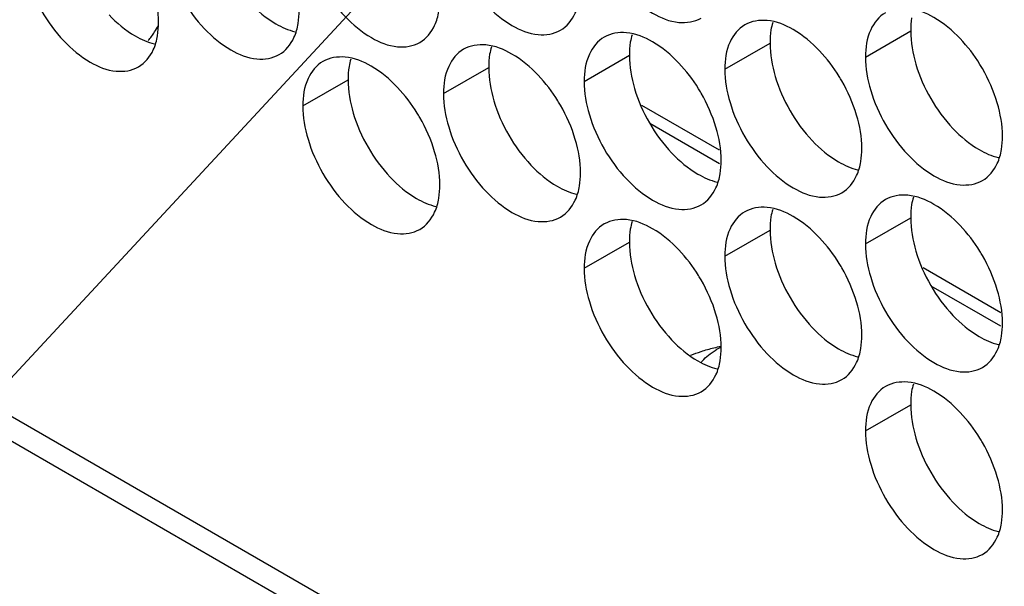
# Model space of a CAD drawing. Header units: inches. Extents: x 0 to 34, y 0 to 22.
# Tile 33 of 118: x 15.737 to 15.975, y 14.257 to 14.395. Entities that reach past the tile are written whole.
import ezdxf

# ---------------------------------------------------------------- set-up
doc = ezdxf.new("R2010")
doc.units = ezdxf.units.IN
doc.header["$LTSCALE"] = 1.87
doc.header["$MEASUREMENT"] = 0
doc.layers.get('0').update_dxf_attribs({"linetype": 'CONTINUOUS'})
doc.layers.add('DETAIL', color=7, linetype='CONTINUOUS')

msp = doc.modelspace()

# ---------------------------------------------------------------- linework, layer by layer
at = {"color": 7, "linetype": 'CONTINUOUS'}
for p, q in [((16.66253, 13.76257), (13.79964, 15.41557)), ((13.80326, 15.40756), (16.66253, 13.75665)), ((15.94182, 14.38548), (15.95278, 14.39181)), ((15.9077, 14.38252), (15.91866, 14.38885)), ((15.87358, 14.37956), (15.88454, 14.38589)), ((15.83946, 14.3766), (15.85042, 14.38293)), ((15.80534, 14.37365), (15.8163, 14.37997)), ((15.90642, 14.36286), (15.88757, 14.37374)), ((15.90638, 14.35962), (15.88953, 14.36934)), ((15.94182, 14.34016), (15.95278, 14.34649)), ((15.9077, 14.33721), (15.91866, 14.34353)), ((15.87358, 14.33425), (15.88454, 14.34058)), ((15.97466, 14.32346), (15.95581, 14.33434)), ((15.97461, 14.32022), (15.95777, 14.32994)), ((15.94182, 14.29485), (15.95278, 14.30118))]:
    msp.add_line(p, q, dxfattribs=at)
for points, knots in [([(15.87484, 14.4168), (15.87571, 14.4139), (15.87816, 14.40834), (15.88338, 14.4012), (15.88956, 14.39602), (15.89602, 14.39337), (15.90036, 14.39401), (15.90195, 14.39493)], [0, 0, 0, 0, 0.235115, 0.470233, 0.682481, 0.857347, 1, 1, 1, 1]), ([(15.84073, 14.41384), (15.84159, 14.41094), (15.84404, 14.40538), (15.84926, 14.39825), (15.85544, 14.39306), (15.8619, 14.39041), (15.86624, 14.39106), (15.86783, 14.39197)], [0, 0, 0, 0, 0.235115, 0.470233, 0.682481, 0.857347, 1, 1, 1, 1]), ([(15.80661, 14.41089), (15.80747, 14.40798), (15.80992, 14.40242), (15.81514, 14.39529), (15.82133, 14.3901), (15.82779, 14.38745), (15.83212, 14.3881), (15.83371, 14.38901)], [0, 0, 0, 0, 0.235115, 0.470233, 0.682481, 0.857347, 1, 1, 1, 1]), ([(15.77249, 14.40793), (15.77335, 14.40502), (15.77581, 14.39946), (15.78103, 14.39233), (15.78721, 14.38715), (15.79367, 14.38449), (15.79801, 14.38514), (15.79959, 14.38606)], [0, 0, 0, 0, 0.235115, 0.470233, 0.682481, 0.857347, 1, 1, 1, 1]), ([(15.73837, 14.40497), (15.73924, 14.40207), (15.74169, 14.39651), (15.74691, 14.38937), (15.75309, 14.38419), (15.75955, 14.38153), (15.76389, 14.38218), (15.76548, 14.3831)], [0, 0, 0, 0, 0.235115, 0.470233, 0.682481, 0.857347, 1, 1, 1, 1]), ([(15.86783, 14.39197), (15.86942, 14.39289), (15.87143, 14.39542), (15.87226, 14.39835), (15.87245, 14.39952)], [0, 0, 0, 0, 0.608607, 1, 1, 1, 1]), ([(15.83371, 14.38901), (15.8353, 14.38993), (15.83732, 14.39246), (15.83814, 14.39539), (15.83833, 14.39656)], [0, 0, 0, 0, 0.608607, 1, 1, 1, 1]), ([(15.96479, 14.38994), (15.96291, 14.39192), (15.95907, 14.39514), (15.95435, 14.39708), (15.95207, 14.39728)], [0, 0, 0, 0, 0.548282, 1, 1, 1, 1]), ([(15.93067, 14.38698), (15.92879, 14.38896), (15.92495, 14.39219), (15.92023, 14.39413), (15.91796, 14.39432)], [0, 0, 0, 0, 0.548282, 1, 1, 1, 1]), ([(15.94668, 14.39623), (15.94509, 14.39532), (15.94236, 14.39189), (15.94182, 14.38772), (15.94182, 14.38548)], [0, 0, 0, 0, 0.44922, 1, 1, 1, 1]), ([(15.76782, 14.38948), (15.7684, 14.39013), (15.76928, 14.39129), (15.77001, 14.39255), (15.77028, 14.39306)], [0, 0, 0, 0, 0.601389, 1, 1, 1, 1]), ([(15.79959, 14.38606), (15.80118, 14.38697), (15.8032, 14.3895), (15.80402, 14.39244), (15.80422, 14.39361)], [0, 0, 0, 0, 0.608607, 1, 1, 1, 1]), ([(15.91256, 14.39328), (15.91098, 14.39236), (15.90824, 14.38893), (15.9077, 14.38476), (15.9077, 14.38252)], [0, 0, 0, 0, 0.44922, 1, 1, 1, 1]), ([(15.76548, 14.3831), (15.76706, 14.38401), (15.76908, 14.38654), (15.76991, 14.38948), (15.7701, 14.39065)], [0, 0, 0, 0, 0.608607, 1, 1, 1, 1]), ([(15.87845, 14.39032), (15.87686, 14.3894), (15.87413, 14.38598), (15.87358, 14.38181), (15.87358, 14.37956)], [0, 0, 0, 0, 0.44922, 1, 1, 1, 1]), ([(15.89656, 14.38402), (15.89468, 14.386), (15.89083, 14.38923), (15.88611, 14.39117), (15.88384, 14.39137)], [0, 0, 0, 0, 0.548282, 1, 1, 1, 1]), ([(15.84433, 14.38736), (15.84274, 14.38644), (15.84001, 14.38302), (15.83946, 14.37885), (15.83946, 14.3766)], [0, 0, 0, 0, 0.44922, 1, 1, 1, 1]), ([(15.86244, 14.38106), (15.86056, 14.38305), (15.85671, 14.38627), (15.85199, 14.38821), (15.84972, 14.38841)], [0, 0, 0, 0, 0.548282, 1, 1, 1, 1]), ([(15.82832, 14.37811), (15.82644, 14.38009), (15.82259, 14.38331), (15.81787, 14.38525), (15.8156, 14.38545)], [0, 0, 0, 0, 0.548282, 1, 1, 1, 1]), ([(15.81021, 14.3844), (15.80862, 14.38349), (15.80589, 14.38006), (15.80534, 14.37589), (15.80534, 14.37365)], [0, 0, 0, 0, 0.44922, 1, 1, 1, 1]), ([(15.97378, 14.37436), (15.97292, 14.37727), (15.97153, 14.38042), (15.96978, 14.38336), (15.96956, 14.3837)], [0, 0, 0, 0, 0.882712, 1, 1, 1, 1]), ([(15.93967, 14.3714), (15.9388, 14.37431), (15.93741, 14.37746), (15.93566, 14.3804), (15.93545, 14.38074)], [0, 0, 0, 0, 0.882712, 1, 1, 1, 1]), ([(15.90555, 14.36845), (15.90468, 14.37135), (15.9033, 14.3745), (15.90154, 14.37744), (15.90133, 14.37779)], [0, 0, 0, 0, 0.882712, 1, 1, 1, 1]), ([(15.94308, 14.3774), (15.94394, 14.3745), (15.9464, 14.36894), (15.95162, 14.3618), (15.9578, 14.35662), (15.96426, 14.35397), (15.96859, 14.35462), (15.97018, 14.35553)], [0, 0, 0, 0, 0.235115, 0.470233, 0.682481, 0.857347, 1, 1, 1, 1]), ([(15.87143, 14.36549), (15.87057, 14.36839), (15.86918, 14.37154), (15.86742, 14.37449), (15.86721, 14.37483)], [0, 0, 0, 0, 0.882712, 1, 1, 1, 1]), ([(15.90896, 14.37445), (15.90983, 14.37154), (15.91228, 14.36598), (15.9175, 14.35885), (15.92368, 14.35366), (15.93014, 14.35101), (15.93448, 14.35166), (15.93606, 14.35257)], [0, 0, 0, 0, 0.235115, 0.470233, 0.682481, 0.857347, 1, 1, 1, 1]), ([(15.83731, 14.36253), (15.83645, 14.36544), (15.83506, 14.36859), (15.8333, 14.37153), (15.83309, 14.37187)], [0, 0, 0, 0, 0.882712, 1, 1, 1, 1]), ([(15.87484, 14.37149), (15.87571, 14.36858), (15.87816, 14.36302), (15.88338, 14.35589), (15.88956, 14.3507), (15.89602, 14.34805), (15.90036, 14.3487), (15.90195, 14.34962)], [0, 0, 0, 0, 0.235115, 0.470233, 0.682481, 0.857347, 1, 1, 1, 1]), ([(15.84073, 14.36853), (15.84159, 14.36562), (15.84404, 14.36007), (15.84926, 14.35293), (15.85544, 14.34775), (15.8619, 14.34509), (15.86624, 14.34574), (15.86783, 14.34666)], [0, 0, 0, 0, 0.235115, 0.470233, 0.682481, 0.857347, 1, 1, 1, 1]), ([(15.80661, 14.36557), (15.80747, 14.36267), (15.80992, 14.35711), (15.81514, 14.34997), (15.82133, 14.34479), (15.82779, 14.34214), (15.83212, 14.34278), (15.83371, 14.3437)], [0, 0, 0, 0, 0.235115, 0.470233, 0.682481, 0.857347, 1, 1, 1, 1]), ([(15.97018, 14.35553), (15.97177, 14.35645), (15.97379, 14.35898), (15.97461, 14.36191), (15.97481, 14.36308)], [0, 0, 0, 0, 0.608607, 1, 1, 1, 1]), ([(15.93606, 14.35257), (15.93765, 14.35349), (15.93967, 14.35602), (15.9405, 14.35895), (15.94069, 14.36012)], [0, 0, 0, 0, 0.608607, 1, 1, 1, 1]), ([(15.90195, 14.34962), (15.90353, 14.35053), (15.90555, 14.35306), (15.90638, 14.356), (15.90657, 14.35717)], [0, 0, 0, 0, 0.608607, 1, 1, 1, 1]), ([(15.86783, 14.34666), (15.86942, 14.34757), (15.87143, 14.3501), (15.87226, 14.35304), (15.87245, 14.35421)], [0, 0, 0, 0, 0.608607, 1, 1, 1, 1]), ([(15.83371, 14.3437), (15.8353, 14.34462), (15.83732, 14.34715), (15.83814, 14.35008), (15.83833, 14.35125)], [0, 0, 0, 0, 0.608607, 1, 1, 1, 1]), ([(15.96479, 14.34462), (15.96291, 14.34661), (15.95907, 14.34983), (15.95435, 14.35177), (15.95207, 14.35197)], [0, 0, 0, 0, 0.548282, 1, 1, 1, 1]), ([(15.93067, 14.34167), (15.92879, 14.34365), (15.92495, 14.34687), (15.92023, 14.34881), (15.91796, 14.34901)], [0, 0, 0, 0, 0.548282, 1, 1, 1, 1]), ([(15.94668, 14.35092), (15.94509, 14.35), (15.94236, 14.34658), (15.94182, 14.34241), (15.94182, 14.34016)], [0, 0, 0, 0, 0.44922, 1, 1, 1, 1]), ([(15.91256, 14.34796), (15.91098, 14.34705), (15.90824, 14.34362), (15.9077, 14.33945), (15.9077, 14.33721)], [0, 0, 0, 0, 0.44922, 1, 1, 1, 1]), ([(15.87845, 14.345), (15.87686, 14.34409), (15.87413, 14.34066), (15.87358, 14.33649), (15.87358, 14.33425)], [0, 0, 0, 0, 0.44922, 1, 1, 1, 1]), ([(15.89656, 14.33871), (15.89468, 14.34069), (15.89083, 14.34392), (15.88611, 14.34585), (15.88384, 14.34605)], [0, 0, 0, 0, 0.548282, 1, 1, 1, 1]), ([(15.97378, 14.32905), (15.97292, 14.33195), (15.97153, 14.3351), (15.96978, 14.33804), (15.96956, 14.33839)], [0, 0, 0, 0, 0.882712, 1, 1, 1, 1]), ([(15.93967, 14.32609), (15.9388, 14.329), (15.93741, 14.33214), (15.93566, 14.33509), (15.93545, 14.33543)], [0, 0, 0, 0, 0.882712, 1, 1, 1, 1]), ([(15.90555, 14.32313), (15.90468, 14.32604), (15.9033, 14.32919), (15.90154, 14.33213), (15.90133, 14.33247)], [0, 0, 0, 0, 0.882712, 1, 1, 1, 1]), ([(15.94308, 14.33209), (15.94394, 14.32918), (15.9464, 14.32362), (15.95162, 14.31649), (15.9578, 14.31131), (15.96426, 14.30865), (15.96859, 14.3093), (15.97018, 14.31022)], [0, 0, 0, 0, 0.235115, 0.470233, 0.682481, 0.857347, 1, 1, 1, 1]), ([(15.90896, 14.32913), (15.90983, 14.32623), (15.91228, 14.32067), (15.9175, 14.31353), (15.92368, 14.30835), (15.93014, 14.30569), (15.93448, 14.30634), (15.93606, 14.30726)], [0, 0, 0, 0, 0.235115, 0.470233, 0.682481, 0.857347, 1, 1, 1, 1]), ([(15.87484, 14.32617), (15.87571, 14.32327), (15.87816, 14.31771), (15.88338, 14.31058), (15.88956, 14.30539), (15.89602, 14.30274), (15.90036, 14.30339), (15.90195, 14.3043)], [0, 0, 0, 0, 0.235115, 0.470233, 0.682481, 0.857347, 1, 1, 1, 1]), ([(15.97018, 14.31022), (15.97177, 14.31113), (15.97379, 14.31366), (15.97461, 14.3166), (15.97481, 14.31777)], [0, 0, 0, 0, 0.608607, 1, 1, 1, 1]), ([(15.89944, 14.31319), (15.90027, 14.31352), (15.90212, 14.31418), (15.90457, 14.31488), (15.90619, 14.31525), (15.90676, 14.31537)], [0, 0, 0, 0, 0.346942, 0.771522, 1, 1, 1, 1]), ([(15.90204, 14.3115), (15.90212, 14.31159), (15.90262, 14.31222), (15.90375, 14.31329), (15.90493, 14.31408), (15.90558, 14.31445)], [0, 0, 0, 0, 0.079773, 0.518522, 1, 1, 1, 1]), ([(15.93606, 14.30726), (15.93765, 14.30818), (15.93967, 14.3107), (15.9405, 14.31364), (15.94069, 14.31481)], [0, 0, 0, 0, 0.608607, 1, 1, 1, 1]), ([(15.90195, 14.3043), (15.90353, 14.30522), (15.90555, 14.30775), (15.90638, 14.31068), (15.90657, 14.31185)], [0, 0, 0, 0, 0.608607, 1, 1, 1, 1]), ([(15.96479, 14.29931), (15.96291, 14.30129), (15.95907, 14.30452), (15.95435, 14.30646), (15.95207, 14.30665)], [0, 0, 0, 0, 0.548282, 1, 1, 1, 1]), ([(15.94668, 14.30561), (15.94509, 14.30469), (15.94236, 14.30126), (15.94182, 14.29709), (15.94182, 14.29485)], [0, 0, 0, 0, 0.44922, 1, 1, 1, 1]), ([(15.97378, 14.28373), (15.97292, 14.28664), (15.97153, 14.28979), (15.96978, 14.29273), (15.96956, 14.29307)], [0, 0, 0, 0, 0.882712, 1, 1, 1, 1]), ([(15.94308, 14.28678), (15.94394, 14.28387), (15.9464, 14.27831), (15.95162, 14.27118), (15.9578, 14.26599), (15.96426, 14.26334), (15.96859, 14.26399), (15.97018, 14.2649)], [0, 0, 0, 0, 0.235115, 0.470233, 0.682481, 0.857347, 1, 1, 1, 1]), ([(15.97018, 14.2649), (15.97177, 14.26582), (15.97379, 14.26835), (15.97461, 14.27128), (15.97481, 14.27245)], [0, 0, 0, 0, 0.608607, 1, 1, 1, 1])]:
    msp.add_open_spline(points, degree=3, knots=knots, dxfattribs=at)
for points in [[(15.77034, 14.39386), (15.77034, 14.39658), (15.76986, 14.39931), (15.76908, 14.40193)], [(15.80422, 14.39361), (15.80439, 14.39467), (15.80446, 14.39575), (15.80446, 14.39681)], [(15.91796, 14.39432), (15.9161, 14.39448), (15.91415, 14.39419), (15.91256, 14.39328)], [(15.7701, 14.39065), (15.77027, 14.39171), (15.77034, 14.39279), (15.77034, 14.39386)], [(15.88384, 14.39137), (15.88198, 14.39153), (15.88003, 14.39123), (15.87845, 14.39032)], [(15.96956, 14.3837), (15.96819, 14.38593), (15.9666, 14.38803), (15.96479, 14.38994)], [(15.84972, 14.38841), (15.84786, 14.38857), (15.84592, 14.38828), (15.84433, 14.38736)], [(15.93545, 14.38074), (15.93407, 14.38298), (15.93248, 14.38508), (15.93067, 14.38698)], [(15.8156, 14.38545), (15.81375, 14.38561), (15.8118, 14.38532), (15.81021, 14.3844)], [(15.94182, 14.38548), (15.94182, 14.38275), (15.9423, 14.38003), (15.94308, 14.3774)], [(15.90133, 14.37779), (15.89995, 14.38002), (15.89836, 14.38212), (15.89656, 14.38402)], [(15.9077, 14.38252), (15.9077, 14.3798), (15.90818, 14.37707), (15.90896, 14.37445)], [(15.86721, 14.37483), (15.86583, 14.37706), (15.86424, 14.37916), (15.86244, 14.38106)], [(15.83309, 14.37187), (15.83172, 14.3741), (15.83012, 14.3762), (15.82832, 14.37811)], [(15.87358, 14.37956), (15.87358, 14.37684), (15.87406, 14.37411), (15.87484, 14.37149)], [(15.83946, 14.3766), (15.83946, 14.37388), (15.83995, 14.37115), (15.84073, 14.36853)], [(15.80534, 14.37365), (15.80534, 14.37092), (15.80583, 14.3682), (15.80661, 14.36557)], [(15.97505, 14.36629), (15.97505, 14.36901), (15.97456, 14.37174), (15.97378, 14.37436)], [(15.94093, 14.36333), (15.94093, 14.36605), (15.94045, 14.36878), (15.93967, 14.3714)], [(15.90681, 14.36037), (15.90681, 14.3631), (15.90633, 14.36582), (15.90555, 14.36845)], [(15.8727, 14.35741), (15.8727, 14.36014), (15.87221, 14.36286), (15.87143, 14.36549)], [(15.97481, 14.36308), (15.97498, 14.36414), (15.97505, 14.36522), (15.97505, 14.36629)], [(15.94069, 14.36012), (15.94086, 14.36118), (15.94093, 14.36226), (15.94093, 14.36333)], [(15.83858, 14.35446), (15.83858, 14.35718), (15.83809, 14.35991), (15.83731, 14.36253)], [(15.90657, 14.35717), (15.90675, 14.35823), (15.90681, 14.35931), (15.90681, 14.36037)], [(15.87245, 14.35421), (15.87263, 14.35527), (15.8727, 14.35635), (15.8727, 14.35741)], [(15.83833, 14.35125), (15.83851, 14.35231), (15.83858, 14.35339), (15.83858, 14.35446)], [(15.95207, 14.35197), (15.95022, 14.35213), (15.94827, 14.35184), (15.94668, 14.35092)], [(15.91796, 14.34901), (15.9161, 14.34917), (15.91415, 14.34888), (15.91256, 14.34796)], [(15.88384, 14.34605), (15.88198, 14.34621), (15.88003, 14.34592), (15.87845, 14.345)], [(15.96956, 14.33839), (15.96819, 14.34062), (15.9666, 14.34272), (15.96479, 14.34462)], [(15.93545, 14.33543), (15.93407, 14.33766), (15.93248, 14.33976), (15.93067, 14.34167)], [(15.94182, 14.34016), (15.94182, 14.33744), (15.9423, 14.33471), (15.94308, 14.33209)], [(15.90133, 14.33247), (15.89995, 14.3347), (15.89836, 14.3368), (15.89656, 14.33871)], [(15.9077, 14.33721), (15.9077, 14.33448), (15.90818, 14.33176), (15.90896, 14.32913)], [(15.87358, 14.33425), (15.87358, 14.33152), (15.87406, 14.3288), (15.87484, 14.32617)], [(15.97505, 14.32097), (15.97505, 14.3237), (15.97456, 14.32642), (15.97378, 14.32905)], [(15.94093, 14.31802), (15.94093, 14.32074), (15.94045, 14.32347), (15.93967, 14.32609)], [(15.90681, 14.31506), (15.90681, 14.31778), (15.90633, 14.32051), (15.90555, 14.32313)], [(15.97481, 14.31777), (15.97498, 14.31883), (15.97505, 14.31991), (15.97505, 14.32097)], [(15.94069, 14.31481), (15.94086, 14.31587), (15.94093, 14.31695), (15.94093, 14.31802)], [(15.9068, 14.31509), (15.90638, 14.3149), (15.90597, 14.31468), (15.90558, 14.31445)], [(15.90657, 14.31185), (15.90675, 14.31291), (15.90681, 14.31399), (15.90681, 14.31506)], [(15.95207, 14.30665), (15.95022, 14.30681), (15.94827, 14.30652), (15.94668, 14.30561)], [(15.96956, 14.29307), (15.96819, 14.2953), (15.9666, 14.29741), (15.96479, 14.29931)], [(15.94182, 14.29485), (15.94182, 14.29213), (15.9423, 14.2894), (15.94308, 14.28678)], [(15.97505, 14.27566), (15.97505, 14.27838), (15.97456, 14.28111), (15.97378, 14.28373)], [(15.97481, 14.27245), (15.97498, 14.27351), (15.97505, 14.27459), (15.97505, 14.27566)]]:
    msp.add_open_spline(points, degree=3, dxfattribs=at)
at = {"color": 3, "linetype": 'CONTINUOUS'}
for points, knots in [([(15.79244, 14.39868), (15.79432, 14.3967), (15.79773, 14.39384), (15.80181, 14.392), (15.80345, 14.39161)], [0, 0, 0, 0, 0.619597, 1, 1, 1, 1]), ([(15.75833, 14.39572), (15.7602, 14.39374), (15.76361, 14.39089), (15.7677, 14.38904), (15.76933, 14.38866)], [0, 0, 0, 0, 0.619597, 1, 1, 1, 1]), ([(15.95404, 14.38373), (15.9549, 14.38083), (15.95736, 14.37527), (15.96095, 14.37035), (15.96303, 14.36816)], [0, 0, 0, 0, 0.499997, 1, 1, 1, 1]), ([(15.91992, 14.38077), (15.92079, 14.37787), (15.92324, 14.37231), (15.92683, 14.36739), (15.92892, 14.3652)], [0, 0, 0, 0, 0.499997, 1, 1, 1, 1]), ([(15.8858, 14.37782), (15.88667, 14.37491), (15.88912, 14.36935), (15.89272, 14.36444), (15.8948, 14.36224)], [0, 0, 0, 0, 0.499997, 1, 1, 1, 1]), ([(15.85169, 14.37486), (15.85255, 14.37195), (15.855, 14.36639), (15.8586, 14.36148), (15.86068, 14.35928)], [0, 0, 0, 0, 0.499997, 1, 1, 1, 1]), ([(15.81757, 14.3719), (15.81843, 14.369), (15.82088, 14.36344), (15.82448, 14.35852), (15.82656, 14.35632)], [0, 0, 0, 0, 0.499997, 1, 1, 1, 1]), ([(15.96303, 14.36816), (15.96491, 14.36617), (15.96832, 14.36332), (15.9724, 14.36147), (15.97404, 14.36109)], [0, 0, 0, 0, 0.619597, 1, 1, 1, 1]), ([(15.92892, 14.3652), (15.93079, 14.36322), (15.9342, 14.36036), (15.93829, 14.35852), (15.93992, 14.35813)], [0, 0, 0, 0, 0.619597, 1, 1, 1, 1]), ([(15.8948, 14.36224), (15.89668, 14.36026), (15.90008, 14.3574), (15.90417, 14.35556), (15.90581, 14.35517)], [0, 0, 0, 0, 0.619597, 1, 1, 1, 1]), ([(15.86068, 14.35928), (15.86256, 14.3573), (15.86596, 14.35445), (15.87005, 14.3526), (15.87169, 14.35222)], [0, 0, 0, 0, 0.619597, 1, 1, 1, 1]), ([(15.82656, 14.35632), (15.82844, 14.35434), (15.83184, 14.35149), (15.83593, 14.34964), (15.83757, 14.34926)], [0, 0, 0, 0, 0.619597, 1, 1, 1, 1]), ([(15.95404, 14.33842), (15.9549, 14.33551), (15.95736, 14.32995), (15.96095, 14.32504), (15.96303, 14.32284)], [0, 0, 0, 0, 0.499997, 1, 1, 1, 1]), ([(15.91992, 14.33546), (15.92079, 14.33255), (15.92324, 14.32699), (15.92683, 14.32208), (15.92892, 14.31988)], [0, 0, 0, 0, 0.499997, 1, 1, 1, 1]), ([(15.8858, 14.3325), (15.88667, 14.3296), (15.88912, 14.32404), (15.89272, 14.31912), (15.8948, 14.31693)], [0, 0, 0, 0, 0.499997, 1, 1, 1, 1]), ([(15.96303, 14.32284), (15.96491, 14.32086), (15.96832, 14.31801), (15.9724, 14.31616), (15.97404, 14.31577)], [0, 0, 0, 0, 0.619597, 1, 1, 1, 1]), ([(15.92892, 14.31988), (15.93079, 14.3179), (15.9342, 14.31505), (15.93829, 14.3132), (15.93992, 14.31282)], [0, 0, 0, 0, 0.619597, 1, 1, 1, 1]), ([(15.8948, 14.31693), (15.89668, 14.31494), (15.90008, 14.31209), (15.90417, 14.31024), (15.90581, 14.30986)], [0, 0, 0, 0, 0.619597, 1, 1, 1, 1]), ([(15.95404, 14.2931), (15.9549, 14.2902), (15.95736, 14.28464), (15.96095, 14.27972), (15.96303, 14.27753)], [0, 0, 0, 0, 0.499997, 1, 1, 1, 1]), ([(15.96303, 14.27753), (15.96491, 14.27555), (15.96832, 14.27269), (15.9724, 14.27084), (15.97404, 14.27046)], [0, 0, 0, 0, 0.619597, 1, 1, 1, 1])]:
    msp.add_open_spline(points, degree=3, knots=knots, dxfattribs=at)
for points in [[(15.95302, 14.39501), (15.95284, 14.39395), (15.95278, 14.39287), (15.95278, 14.39181)], [(15.9189, 14.39205), (15.91873, 14.39099), (15.91866, 14.38991), (15.91866, 14.38885)], [(15.91931, 14.39384), (15.91913, 14.39325), (15.919, 14.39266), (15.9189, 14.39205)], [(15.95278, 14.39181), (15.95278, 14.38908), (15.95326, 14.38636), (15.95404, 14.38373)], [(15.88519, 14.39088), (15.88502, 14.3903), (15.88488, 14.3897), (15.88478, 14.3891)], [(15.85107, 14.38792), (15.8509, 14.38734), (15.85076, 14.38674), (15.85066, 14.38614)], [(15.88478, 14.3891), (15.88461, 14.38804), (15.88454, 14.38696), (15.88454, 14.38589)], [(15.91866, 14.38885), (15.91866, 14.38612), (15.91914, 14.3834), (15.91992, 14.38077)], [(15.81696, 14.38497), (15.81678, 14.38438), (15.81665, 14.38378), (15.81655, 14.38318)], [(15.85066, 14.38614), (15.85049, 14.38508), (15.85042, 14.384), (15.85042, 14.38293)], [(15.88454, 14.38589), (15.88454, 14.38317), (15.88502, 14.38044), (15.8858, 14.37782)], [(15.81655, 14.38318), (15.81637, 14.38212), (15.8163, 14.38104), (15.8163, 14.37997)], [(15.85042, 14.38293), (15.85042, 14.38021), (15.85091, 14.37748), (15.85169, 14.37486)], [(15.8163, 14.37997), (15.8163, 14.37725), (15.81679, 14.37452), (15.81757, 14.3719)], [(15.95343, 14.35148), (15.95325, 14.3509), (15.95312, 14.3503), (15.95302, 14.3497)], [(15.95302, 14.3497), (15.95284, 14.34864), (15.95278, 14.34756), (15.95278, 14.34649)], [(15.9189, 14.34674), (15.91873, 14.34568), (15.91866, 14.3446), (15.91866, 14.34353)], [(15.91931, 14.34852), (15.91913, 14.34794), (15.919, 14.34734), (15.9189, 14.34674)], [(15.95278, 14.34649), (15.95278, 14.34377), (15.95326, 14.34104), (15.95404, 14.33842)], [(15.88519, 14.34557), (15.88502, 14.34498), (15.88488, 14.34438), (15.88478, 14.34378)], [(15.88478, 14.34378), (15.88461, 14.34272), (15.88454, 14.34164), (15.88454, 14.34058)], [(15.91866, 14.34353), (15.91866, 14.34081), (15.91914, 14.33808), (15.91992, 14.33546)], [(15.88454, 14.34058), (15.88454, 14.33785), (15.88502, 14.33513), (15.8858, 14.3325)], [(15.95343, 14.30617), (15.95325, 14.30558), (15.95312, 14.30499), (15.95302, 14.30438)], [(15.95302, 14.30438), (15.95284, 14.30332), (15.95278, 14.30224), (15.95278, 14.30118)], [(15.95278, 14.30118), (15.95278, 14.29845), (15.95326, 14.29573), (15.95404, 14.2931)]]:
    msp.add_open_spline(points, degree=3, dxfattribs=at)
at = {"layer": 'DETAIL', "color": 2, "linetype": 'CONTINUOUS'}
msp.add_line((15.91807, 14.50538), (15.08765, 13.61059), dxfattribs=at)

doc.saveas('drawing.dxf')
